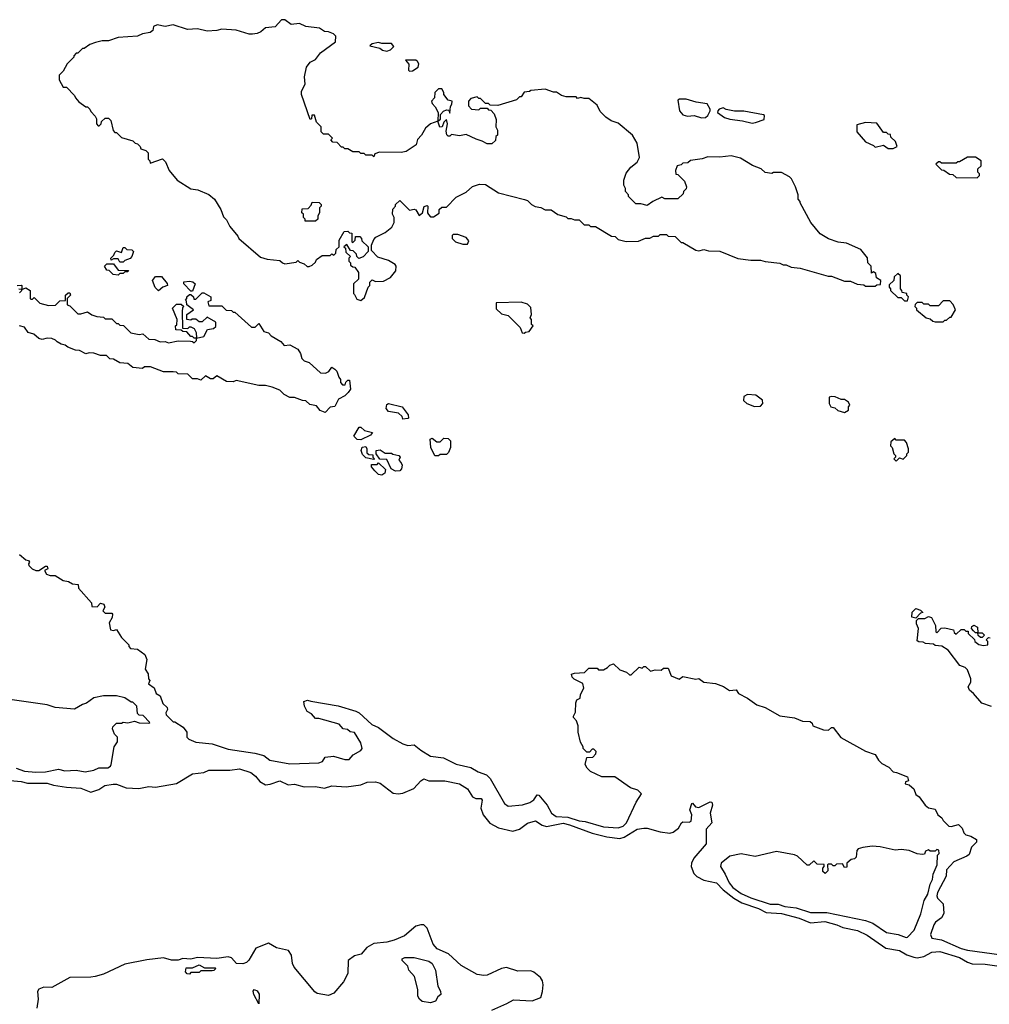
# Model space of a CAD drawing. Extents: x 2494106 to 2685573, y 758056 to 915185.
# Tile 164 of 256: x 2628706 to 2634700, y 783984 to 790068. Entities that reach past the tile are written whole.
import ezdxf

# ---------------------------------------------------------------- set-up
doc = ezdxf.new("R2010")
doc.units = 0

msp = doc.modelspace()

# ---------------------------------------------------------------- linework, layer by layer
at = {"layer": '0CON05XD'}
for points in [[(2630815, 788332.5), (2630838.3, 788351.7), (2630860, 788415), (2630870, 788425), (2630870, 788445), (2630885, 788460), (2630905, 788450), (2630955, 788452.5), (2630997.5, 788475), (2631031.2, 788515), (2631033.9, 788543.9), (2631026.7, 788555), (2630985, 788580), (2630920.7, 788600.7), (2630881.7, 788641.7), (2630880, 788675), (2630895, 788710), (2630907, 788723), (2630965, 788753.3), (2631007.5, 788785), (2631020, 788815), (2631020, 788845), (2631010, 788865), (2631013, 788897), (2631030, 788915), (2631030, 788925), (2631055, 788950), (2631115, 788890), (2631145, 788897.5), (2631155, 788892.5), (2631175, 788857.5), (2631196.2, 788873.8), (2631207, 788913), (2631225, 788920), (2631230, 788915), (2631227.5, 788875), (2631233, 788863), (2631245, 788850), (2631265, 788850), (2631298.3, 788871.7), (2631300, 788895), (2631315, 788910), (2631345, 788910), (2631405, 788970), (2631465, 789002.5), (2631505, 789037.5), (2631548.3, 789051.7), (2631585, 789050), (2631665, 788997.5), (2631827, 788957), (2631845, 788950), (2631870, 788925), (2631893, 788913), (2631927, 788907), (2631955, 788892.5), (2631991.7, 788891.7), (2632033, 788863), (2632085, 788850), (2632095, 788840), (2632115, 788840), (2632135, 788830), (2632165, 788830), (2632195, 788800), (2632225, 788800), (2632235, 788790), (2632265, 788790), (2632365, 788730), (2632387, 788727), (2632405, 788710), (2632455, 788697.5), (2632531.7, 788698.3), (2632575, 788717.5), (2632601.7, 788718.3), (2632625, 788730), (2632655, 788730), (2632665, 788740), (2632705, 788740), (2632715, 788730), (2632758.3, 788728.3), (2632795, 788690), (2632805, 788690), (2632885, 788642.5), (2632905, 788640), (2632935, 788647.5), (2632965, 788640), (2633035, 788637.5), (2633145, 788592.5), (2633225, 788582.5), (2633285, 788582.5), (2633315, 788572.5), (2633405, 788562.5), (2633425, 788552.5), (2633445, 788552.5), (2633475, 788537.5), (2633531.7, 788531.7), (2633703.6, 788483.6), (2633725, 788482.5), (2633805, 788452.5), (2633841.7, 788451.7), (2633883, 788433), (2633925, 788430), (2633935, 788420), (2633995, 788420), (2634005, 788430), (2634028.3, 788431.7), (2634030, 788455), (2634001.7, 788471.7), (2633998.3, 788498.3), (2633985, 788510), (2633971.7, 788501.7), (2633970, 788545), (2633950, 788565), (2633947, 788597), (2633905, 788647.5), (2633816.4, 788686.4), (2633765, 788692.5), (2633705, 788712.5), (2633653.6, 788743.6), (2633597.5, 788815), (2633530, 788935), (2633530, 788945), (2633518.3, 788958.3), (2633517.5, 788985), (2633502.5, 789035), (2633477.5, 789085), (2633465, 789097.5), (2633415, 789122.5), (2633365, 789122.5), (2633355, 789117.5), (2633315, 789122.5), (2633290, 789145), (2633236.4, 789166.4), (2633161.7, 789211.7), (2633105, 789226.2), (2633035, 789218.8), (2632960.7, 789219.3), (2632925, 789207.5), (2632853, 789197), (2632837, 789183), (2632805, 789180), (2632795, 789170), (2632770, 789165), (2632760, 789135), (2632763, 789113), (2632775, 789110), (2632815, 789070), (2632827.5, 789035), (2632827, 789023), (2632810, 789005), (2632808.3, 788991.7), (2632775, 788960), (2632695, 788960), (2632675, 788970), (2632620, 788945), (2632585, 788920), (2632545, 788930), (2632515, 788930), (2632470, 788975), (2632470, 788985), (2632450, 789005), (2632450, 789025), (2632440, 789045), (2632440, 789075), (2632455, 789120), (2632483.6, 789156.4), (2632523, 789187), (2632537.5, 789215), (2632522.5, 789305), (2632493.3, 789355), (2632405, 789427.5), (2632363.3, 789443.3), (2632330, 789465), (2632295, 789500), (2632275, 789540), (2632225, 789580), (2632195, 789580), (2632175, 789587.5), (2632155, 789580), (2632145, 789590), (2632085, 789590), (2632055, 789600), (2632025, 789620), (2632005, 789620), (2631955, 789637.5), (2631865, 789630), (2631857, 789623), (2631825, 789620), (2631805, 789590), (2631795, 789590), (2631777, 789573), (2631661.7, 789538.3), (2631615, 789540), (2631605, 789550), (2631585, 789550), (2631555, 789580), (2631545, 789580), (2631535, 789590), (2631495, 789580), (2631480, 789565), (2631480, 789535), (2631500, 789515), (2631545, 789510), (2631555, 789520), (2631595, 789520), (2631605, 789510), (2631618.3, 789508.3), (2631640, 789485), (2631651.7, 789451.7), (2631650, 789405), (2631660, 789385), (2631660, 789355), (2631650, 789345), (2631648.3, 789321.7), (2631625, 789300), (2631595, 789300), (2631565, 789317.5), (2631528.3, 789328.3), (2631465, 789357.5), (2631425, 789350), (2631375, 789357.5), (2631365, 789347.5), (2631355, 789347.5), (2631346.4, 789356.4), (2631341.7, 789378.3), (2631350, 789425), (2631345, 789450), (2631327.5, 789435), (2631317.5, 789405), (2631304, 789404), (2631290, 789440), (2631307, 789453), (2631308.3, 789481.7), (2631325, 789502.5), (2631345, 789510), (2631358.3, 789508.3), (2631365, 789490), (2631368.3, 789531.7), (2631377.5, 789545), (2631380, 789565), (2631355, 789570), (2631327.5, 789605), (2631327.5, 789617.5), (2631315, 789640), (2631295, 789640), (2631273, 789617), (2631270, 789585), (2631252.5, 789565), (2631255, 789550), (2631275, 789530), (2631292.5, 789495), (2631290, 789440), (2631245, 789423.3), (2631215, 789396.7), (2631190, 789355), (2631165, 789327.5), (2631157.5, 789295), (2631095, 789253.8), (2631065, 789246.7), (2630930.7, 789249.3), (2630901.7, 789238.3), (2630895, 789220), (2630885, 789230), (2630845, 789230), (2630835, 789240), (2630815, 789240), (2630805, 789250), (2630765, 789250), (2630735, 789270), (2630715, 789270), (2630705, 789280), (2630695, 789280), (2630668.3, 789308.3), (2630641.7, 789311.7), (2630630, 789325), (2630640, 789335), (2630615, 789360), (2630585, 789360), (2630570, 789375), (2630570, 789405), (2630540, 789435), (2630528.3, 789478.3), (2630511.7, 789478.3), (2630510, 789455), (2630501.7, 789451.7), (2630447.5, 789605), (2630447.5, 789625), (2630471.7, 789668.3), (2630466.2, 789715), (2630480, 789775), (2630502.5, 789805), (2630535, 789822.5), (2630565, 789863.3), (2630658.3, 789931.7), (2630660, 789965), (2630645, 789980), (2630615, 789992.5), (2630590, 789995), (2630560, 790015), (2630475, 790026.2), (2630435, 790043.3), (2630385, 790037.5), (2630345, 790066.7), (2630335, 790067.5), (2630324.1, 790065.9), (2630285, 790023.3), (2630225, 790017.5), (2630196.7, 789993.3), (2630175, 789982.5), (2630145, 789977.5), (2630125, 789977.5), (2630045, 790002.5), (2629955, 790008.8), (2629925, 790000), (2629865, 789997.5), (2629805, 790010), (2629743.6, 790006.4), (2629655.7, 790035.7), (2629605, 790026), (2629555, 790036.2), (2629532.5, 790025), (2629528.3, 790001.7), (2629511.7, 789988.3), (2629465, 789980), (2629435, 789966.7), (2629315, 789956.7), (2629255, 789937.5), (2629215, 789937.5), (2629175, 789927.5), (2629140, 789915), (2629105, 789890), (2629095, 789890), (2629065, 789860), (2629055, 789860), (2629040, 789845), (2629040, 789835), (2629000, 789795), (2628975, 789750), (2628950, 789725), (2628950, 789695), (2628975, 789650), (2628995, 789650), (2629045, 789600), (2629050, 789585), (2629070.7, 789560.7), (2629115, 789530), (2629125, 789530), (2629140, 789515), (2629145, 789500), (2629171.7, 789471.7), (2629180, 789455), (2629180, 789425), (2629191.7, 789411.7), (2629198.3, 789411.7), (2629210, 789425), (2629211.7, 789438.3), (2629235, 789460), (2629255, 789460), (2629270, 789445), (2629283, 789383), (2629295, 789370), (2629305, 789370), (2629335, 789340), (2629405, 789320), (2629420, 789305), (2629435, 789300), (2629450, 789285), (2629455, 789270), (2629485, 789260), (2629500, 789245), (2629500, 789205), (2629510, 789195), (2629511.7, 789181.7), (2629588.3, 789208.3), (2629608.3, 789188.3), (2629630, 789135), (2629680, 789075), (2629763, 789023), (2629807, 789017), (2629875, 788987.5), (2629909.3, 788959.3), (2629950, 788895), (2629965, 788850), (2629985, 788830), (2630005, 788790), (2630055, 788730), (2630060, 788715), (2630195, 788600), (2630235, 788587.5), (2630315, 788580), (2630330, 788565), (2630345, 788560), (2630415, 788570), (2630425, 788580), (2630435, 788570), (2630465, 788560), (2630483, 788543), (2630495, 788542.5), (2630515, 788550), (2630535, 788570), (2630540, 788585), (2630575, 788610), (2630625, 788610), (2630635, 788620), (2630648.3, 788611.7), (2630660, 788625), (2630661.7, 788648.3), (2630680, 788665), (2630680, 788705), (2630711.7, 788758.3), (2630735, 788760), (2630745, 788750), (2630758.3, 788748.3), (2630760, 788695), (2630765, 788690), (2630780, 788705), (2630781.7, 788728.3), (2630808.3, 788728.3), (2630820, 788715), (2630821.7, 788701.7), (2630860, 788665), (2630860, 788635), (2630828.3, 788601.7), (2630801.7, 788591.7), (2630790, 788605), (2630788.3, 788618.3), (2630768.3, 788638.3), (2630751.7, 788641.7), (2630728.3, 788678.3), (2630710, 788665), (2630720, 788655), (2630721.7, 788631.7), (2630750, 788605), (2630740, 788595), (2630740, 788575), (2630750, 788565), (2630751.7, 788551.7), (2630765, 788540), (2630778.3, 788538.3), (2630800, 788505), (2630800, 788465), (2630770, 788435), (2630770, 788375), (2630775, 788370), (2630790.7, 788340.7), (2630815, 788332.5)], [(2630975, 789872.5), (2630998.3, 789881.7), (2631018.3, 789901.7), (2631005, 789920), (2630945, 789920), (2630925, 789927.5), (2630885, 789917.5), (2630870, 789905), (2630931.7, 789891.7), (2630948.3, 789878.3), (2630975, 789872.5)], [(2631115, 789750), (2631135, 789752.5), (2631170, 789775), (2631172.5, 789795), (2631165, 789810), (2631155, 789817.5), (2631091.7, 789818.3), (2631111.7, 789791.7), (2631110, 789755), (2631115, 789750)], [(2632921.7, 789461.7), (2632945, 789463.8), (2632960, 789475), (2632973.8, 789505), (2632973.8, 789515), (2632955, 789547.5), (2632887, 789557), (2632826.1, 789576.1), (2632785, 789576.7), (2632775, 789570), (2632783.8, 789505), (2632805, 789480), (2632835, 789471.2), (2632875, 789476.2), (2632921.7, 789461.7)], [(2633235, 789427.5), (2633255, 789432.5), (2633308.3, 789451.7), (2633310, 789475), (2633305, 789480), (2633181.7, 789501.7), (2633125, 789502.5), (2633073, 789513), (2633055, 789522.5), (2633030, 789515), (2633022.5, 789505), (2633020, 789495), (2633063.9, 789463.9), (2633095, 789452.5), (2633175, 789443.3), (2633235, 789427.5)], [(2634105, 789272.5), (2634130, 789285), (2634120, 789315), (2634091.7, 789341.7), (2634088.3, 789358.3), (2634075, 789360), (2634065, 789370), (2634045, 789370), (2634005, 789427.5), (2633935, 789432.5), (2633881.7, 789418.3), (2633880, 789375), (2633935, 789312.5), (2633985, 789290), (2633995, 789280), (2634045, 789292.5), (2634075, 789272.5), (2634105, 789272.5)], [(2634625, 789090), (2634640, 789105), (2634640, 789115), (2634630, 789125), (2634630, 789145), (2634650, 789165), (2634650, 789195), (2634615, 789217.5), (2634565, 789217.5), (2634515, 789190), (2634505, 789190), (2634495, 789180), (2634405, 789180), (2634395, 789190), (2634385, 789190), (2634370, 789175), (2634405, 789140), (2634418.3, 789138.3), (2634453, 789113), (2634475, 789110), (2634495, 789092.5), (2634625, 789090)], [(2630471.7, 788821.7), (2630470, 788835), (2630460, 788845), (2630460, 788865), (2630450, 788875), (2630451.7, 788898.3), (2630488.3, 788901.7), (2630508.3, 788921.7), (2630515, 788940), (2630557, 788937), (2630570, 788925), (2630570, 788915), (2630560, 788905), (2630560, 788875), (2630550, 788855), (2630550, 788835), (2630535, 788822.5), (2630471.7, 788821.7)], [(2631475, 788680), (2631481.7, 788701.7), (2631465, 788722.5), (2631415, 788740), (2631385, 788740), (2631380, 788735), (2631380, 788715), (2631400, 788695), (2631445, 788680), (2631475, 788680)], [(2629345, 788570), (2629325, 788570), (2629315, 788590), (2629285, 788590), (2629271.7, 788581.7), (2629270, 788595), (2629288.3, 788611.7), (2629295, 788630), (2629305, 788640), (2629335, 788630), (2629345, 788660), (2629355, 788660), (2629368.3, 788648.3), (2629400, 788645), (2629410, 788635), (2629400, 788605), (2629388.3, 788591.7), (2629355, 788580), (2629345, 788570)], [(2629315, 788490), (2629283, 788493), (2629258.3, 788518.3), (2629245, 788520), (2629230, 788545), (2629245, 788560), (2629285, 788560), (2629315, 788520), (2629378.3, 788518.3), (2629375, 788510), (2629355, 788510), (2629345, 788500), (2629325, 788500), (2629315, 788490)], [(2629565, 788392.5), (2629543, 788413), (2629527.5, 788455), (2629545, 788480), (2629581.7, 788481.7), (2629618.3, 788438.3), (2629620, 788425), (2629590, 788415), (2629565, 788392.5)], [(2634195, 788330), (2634200, 788355), (2634190, 788365), (2634190, 788375), (2634161.7, 788381.7), (2634160, 788395), (2634150, 788405), (2634150, 788485), (2634135, 788500), (2634111.7, 788478.3), (2634110, 788455), (2634081.7, 788428.3), (2634080, 788415), (2634090, 788405), (2634090, 788395), (2634135, 788350), (2634155, 788350), (2634175, 788330), (2634195, 788330)], [(2628690, 788425), (2628715, 788427.5), (2628720, 788425), (2628720, 788400), (2628745, 788410), (2628770, 788395), (2628770, 788345), (2628775, 788340), (2628785, 788340), (2628795, 788350), (2628830, 788315), (2628885, 788302.5), (2628927, 788303), (2628955, 788330), (2628988.3, 788331.7), (2628990, 788365), (2629005, 788380), (2629015, 788380), (2629020, 788365), (2629000, 788345), (2629000, 788305), (2629015, 788300), (2629065, 788250), (2629085, 788250), (2629125, 788262.5), (2629153, 788243), (2629183, 788233), (2629225, 788230), (2629235, 788220), (2629275, 788220), (2629305, 788190), (2629315, 788190), (2629325, 788180), (2629348.3, 788178.3), (2629393, 788133), (2629445, 788122.5), (2629467.5, 788127.5), (2629505, 788092.5), (2629541.7, 788091.7), (2629575, 788077.5), (2629605, 788080), (2629625, 788070), (2629685, 788082.5), (2629761.7, 788081.7), (2629775, 788080), (2629785, 788070), (2629800, 788085), (2629800, 788100), (2629785, 788100), (2629775, 788110), (2629765, 788110), (2629738.3, 788138.3), (2629715, 788140), (2629705, 788150), (2629671.7, 788151.7), (2629670, 788175), (2629677, 788183), (2629680, 788215), (2629650, 788285), (2629675, 788310), (2629705, 788310), (2629720, 788295), (2629713, 788287), (2629710, 788265), (2629711.7, 788161.7), (2629745, 788160), (2629755, 788170), (2629765, 788170), (2629785, 788160), (2629797.5, 788135), (2629800, 788100), (2629845, 788110), (2629867, 788153), (2629905, 788160), (2629918.3, 788171.7), (2629918.3, 788198.3), (2629865, 788230), (2629835, 788200), (2629815, 788200), (2629795, 788217.5), (2629773, 788217), (2629765, 788210), (2629740, 788215), (2629740, 788245), (2629780, 788275), (2629740, 788305), (2629737.5, 788327.5), (2629730, 788335), (2629740, 788345), (2629740, 788355), (2629755, 788370), (2629765, 788370), (2629780, 788355), (2629781.7, 788341.7), (2629795, 788340), (2629835, 788380), (2629845, 788380), (2629887.5, 788355), (2629888.3, 788331.7), (2629870, 788325), (2629875, 788300), (2629955, 788300), (2629983, 788273), (2630015, 788270), (2630025, 788260), (2630035, 788260), (2630138.3, 788168.3), (2630161.7, 788168.3), (2630185, 788190), (2630215, 788140), (2630245, 788132.5), (2630260, 788115), (2630319.3, 788079.3), (2630340, 788055), (2630375, 788057.5), (2630425, 788032.5), (2630442.5, 788005), (2630450, 787975), (2630465, 787960), (2630495, 787950), (2630566.4, 787886.4), (2630596.1, 787883.9), (2630617, 787893), (2630635, 787920), (2630655, 787907.5), (2630667.5, 787895), (2630678.3, 787858.3), (2630690, 787845), (2630690, 787825), (2630701.7, 787811.7), (2630718.3, 787811.7), (2630721.7, 787828.3), (2630735, 787840), (2630745, 787840), (2630750, 787785), (2630737.5, 787765), (2630715, 787742.5), (2630677, 787723), (2630655, 787677.5), (2630625, 787672.5), (2630595, 787640), (2630563.6, 787653.6), (2630541.7, 787681.7), (2630499.3, 787689.3), (2630475, 787712.5), (2630453.6, 787713.6), (2630405, 787732.5), (2630375, 787732.5), (2630340.7, 787750.7), (2630315, 787777.5), (2630267, 787797), (2630225, 787806.7), (2630185, 787807.5), (2630045, 787837.5), (2630025, 787830), (2629985, 787832.5), (2629925, 787867.5), (2629901.7, 787848.3), (2629885, 787847.5), (2629855, 787866.7), (2629825, 787840), (2629805, 787847.5), (2629775, 787847.5), (2629745, 787876.7), (2629685, 787880), (2629675, 787890), (2629655, 787892.5), (2629595, 787892.5), (2629515, 787922.5), (2629478.3, 787921.7), (2629465, 787912.5), (2629405, 787917.5), (2629375, 787942.5), (2629325, 787947.5), (2629285, 787970), (2629263, 787973), (2629241.7, 787991.7), (2629205, 787992.5), (2629165, 788007.5), (2629135, 788010), (2629115, 788002.5), (2629075, 788022.5), (2629050, 788025), (2629003.9, 788043.9), (2628987, 788057), (2628963, 788063), (2628937, 788077), (2628928.3, 788088.3), (2628905, 788096.7), (2628875, 788098.8), (2628845, 788091.2), (2628825, 788096.7), (2628793.6, 788123.6), (2628757.5, 788135), (2628735, 788167.5), (2628705, 788176.7)], [(2628705, 788380), (2628720, 788395), (2628720, 788400), (2628701.7, 788401.7)], [(2629775, 788390), (2629765, 788390), (2629720, 788435), (2629721.7, 788448.3), (2629755, 788452.5), (2629777, 788447), (2629790, 788435), (2629775, 788390)], [(2631825, 788130), (2631833, 788137), (2631855, 788140), (2631880, 788175), (2631870, 788185), (2631870, 788215), (2631862.5, 788225), (2631870, 788245), (2631865, 788290), (2631845, 788310), (2631805, 788322.5), (2631651.7, 788318.3), (2631651.7, 788281.7), (2631685, 788250), (2631725, 788240), (2631800, 788165), (2631811.7, 788131.7), (2631825, 788130)], [(2634415, 788200), (2634425, 788210), (2634435, 788210), (2634455, 788230), (2634465, 788230), (2634490, 788275), (2634477, 788307), (2634455, 788330), (2634415, 788330), (2634385, 788300), (2634335, 788300), (2634325, 788310), (2634295, 788310), (2634285, 788320), (2634255, 788320), (2634241.7, 788308.3), (2634240, 788295), (2634250, 788285), (2634250, 788275), (2634310, 788225), (2634335, 788220), (2634350, 788205), (2634365, 788200), (2634415, 788200)], [(2633248.3, 787678.3), (2633285, 787680), (2633300, 787695), (2633297, 787717), (2633257, 787747), (2633205, 787752.5), (2633181.7, 787738.3), (2633180, 787715), (2633200, 787695), (2633248.3, 787678.3)], [(2633805, 787640), (2633830, 787655), (2633830, 787675), (2633837.5, 787685), (2633830, 787705), (2633805, 787720), (2633785, 787720), (2633747, 787737), (2633725, 787740), (2633710, 787735), (2633710, 787695), (2633720, 787675), (2633745, 787670), (2633763.3, 787653.3), (2633805, 787640)], [(2631075, 787600), (2631070, 787615), (2631047, 787637), (2630985, 787647.5), (2630972.5, 787665), (2630975, 787690), (2630985, 787696.7), (2631070, 787675), (2631107.5, 787625), (2631110, 787605), (2631105, 787602.5), (2631075, 787600)], [(2630815, 787472.5), (2630793, 787473), (2630772.5, 787495), (2630805, 787550), (2630815, 787550), (2630838.3, 787528.3), (2630887, 787517), (2630875, 787500), (2630815, 787472.5)], [(2631271.7, 787371.7), (2631247.5, 787425), (2631242.5, 787475), (2631255, 787482.5), (2631285, 787460), (2631305, 787460), (2631328.3, 787481.7), (2631355, 787480), (2631370, 787465), (2631370, 787425), (2631357, 787393), (2631345, 787380), (2631305, 787380), (2631295, 787372.5), (2631271.7, 787371.7)], [(2630895, 787350), (2630845, 787360), (2630825, 787380), (2630817.5, 787405), (2630823.6, 787426.4), (2630845, 787430), (2630852.5, 787415), (2630851.7, 787391.7), (2630865, 787380), (2630888.3, 787378.3), (2630890, 787365), (2630900, 787355), (2630895, 787350)], [(2634125, 787340), (2634145, 787360), (2634168.3, 787351.7), (2634190, 787375), (2634190, 787385), (2634200, 787395), (2634200, 787415), (2634187.5, 787455), (2634175, 787470), (2634125, 787470), (2634115, 787480), (2634091.7, 787458.3), (2634090, 787435), (2634100, 787425), (2634110, 787385), (2634120, 787375), (2634120, 787365), (2634110, 787355), (2634125, 787340)], [(2631028.3, 787278.3), (2631001.7, 787291.7), (2630975, 787350), (2630931.7, 787351.7), (2630910, 787385), (2630910, 787405), (2630935, 787410), (2630965, 787390), (2631005, 787390), (2631013, 787383), (2631050, 787375), (2631057.5, 787365), (2631050, 787345), (2631065, 787330), (2631070, 787315), (2631067, 787293), (2631055, 787280), (2631028.3, 787278.3)], [(2630945, 787253.3), (2630925, 787257.5), (2630900.7, 787280.7), (2630880, 787305), (2630881.7, 787318.3), (2630915, 787320), (2630925, 787330), (2630968.3, 787288.3), (2630962.5, 787265), (2630945, 787253.3)], [(2628705, 786763.3), (2628745, 786730), (2628760, 786725), (2628767.5, 786715), (2628760, 786705), (2628762.5, 786695), (2628782.5, 786675), (2628805, 786663.8), (2628825, 786663.3), (2628865, 786690), (2628875, 786690), (2628880, 786675), (2628860, 786665), (2628871.7, 786641.7), (2628893.6, 786633.6), (2628925, 786632.5), (2628975, 786602.5), (2629007, 786597), (2629032.5, 786582.5), (2629068.3, 786578.3), (2629070, 786555), (2629150, 786465), (2629151.7, 786441.7), (2629185, 786440), (2629205, 786462.5), (2629225.9, 786455.9), (2629231.7, 786438.3), (2629220, 786415), (2629235, 786400), (2629275, 786400), (2629280, 786395), (2629277, 786373), (2629258.3, 786341.7), (2629267, 786297), (2629285, 786292.5), (2629305, 786300), (2629335, 786250), (2629380, 786205), (2629380, 786195), (2629391.7, 786181.7), (2629435, 786177.5), (2629480, 786145), (2629492.5, 786115), (2629482.5, 786055), (2629500, 786025), (2629502.5, 785995), (2629510, 785985), (2629503, 785963), (2629538.3, 785938.3), (2629550, 785905), (2629575, 785890), (2629591.7, 785841.7), (2629617, 785817), (2629620, 785805), (2629610, 785785), (2629611.7, 785771.7), (2629655, 785730), (2629665, 785730), (2629716.4, 785696.4), (2629740, 785665), (2629740, 785635), (2629751.7, 785621.7), (2629795, 785602.5), (2629895, 785593.8), (2629995, 785561.2), (2630160, 785535), (2630215, 785521.2), (2630253.1, 785493.1), (2630375, 785468.6), (2630555, 785476.7), (2630577.5, 785485), (2630595, 785510), (2630645, 785516.7), (2630715, 785496.2), (2630743, 785497), (2630767.5, 785525), (2630815, 785552.5), (2630822.5, 785565), (2630815, 785600), (2630775, 785662.5), (2630748.3, 785668.3), (2630732.5, 785682.5), (2630706.4, 785686.4), (2630680, 785715), (2630555, 785750), (2630535, 785750), (2630509.3, 785779.3), (2630483.6, 785793.6), (2630466.1, 785826.1), (2630463.3, 785855), (2630485, 785862), (2630505, 785855.8), (2630675, 785828.9), (2630783.3, 785795), (2630805, 785784), (2630883.3, 785713.3), (2630925, 785694.3), (2631015, 785625.8), (2631075, 785593.1), (2631105, 785581.9), (2631145, 785586.7), (2631185, 785553.3), (2631245, 785516.9), (2631326, 785506), (2631405, 785468.2), (2631495, 785446.7), (2631539.6, 785419.6), (2631590.8, 785400.8), (2631615, 785378.8), (2631703.9, 785223.9), (2631725, 785207.5), (2631815, 785215.8), (2631859.4, 785230.6), (2631885, 785246.7), (2631905, 785277.5), (2631915, 785276.7), (2631965.8, 785215)], [(2634245, 786370), (2634220, 786375), (2634223, 786407), (2634245, 786430), (2634275, 786420), (2634290, 786405), (2634275, 786400), (2634245, 786370)], [(2634713.9, 785823.9), (2634653.9, 785843.9), (2634602.5, 785905), (2634577.5, 785925), (2634570, 785945), (2634586.4, 785973.6), (2634586.7, 785995), (2634565, 786050), (2634550, 786065), (2634517, 786077), (2634445, 786172.5), (2634406.4, 786196.4), (2634365, 786200), (2634355, 786210), (2634305, 786212.5), (2634291.7, 786221.7), (2634265, 786223.3), (2634255, 786230), (2634262.5, 786305), (2634250, 786335), (2634250, 786355), (2634261.7, 786368.3), (2634301.7, 786368.3), (2634325, 786380), (2634343, 786373), (2634367.5, 786325), (2634370, 786285), (2634375, 786280), (2634403, 786307), (2634425, 786310), (2634478.3, 786298.3), (2634481.7, 786281.7), (2634495, 786270), (2634525, 786300), (2634545, 786300), (2634555, 786290), (2634568.3, 786288.3), (2634570, 786275), (2634608.3, 786238.3), (2634610, 786225), (2634635, 786207.5), (2634665, 786200), (2634690, 786205), (2634690, 786225), (2634680, 786235), (2634695, 786250), (2634705, 786247.5)], [(2634655, 786250), (2634645, 786250), (2634631.7, 786261.7), (2634630, 786280), (2634615, 786280), (2634601.7, 786291.7), (2634590, 786305), (2634591.7, 786318.3), (2634605, 786326.7), (2634626.7, 786315), (2634630, 786280), (2634655, 786280), (2634670, 786265), (2634655, 786250)], [(2631965.8, 785215), (2631993.8, 785165), (2632022.5, 785145), (2632095, 785140.4), (2632165, 785117.1), (2632202.5, 785112.5), (2632315, 785081.1), (2632406, 785074), (2632436, 785085), (2632458, 785105), (2632516.4, 785233.6), (2632550, 785285), (2632527, 785307), (2632481.7, 785321.7), (2632385, 785390), (2632305, 785390), (2632235, 785422.5), (2632213.6, 785443.6), (2632202.5, 785465), (2632211.7, 785508.3), (2632248.3, 785511.7), (2632268.3, 785531.7), (2632270, 785545), (2632255, 785560), (2632245, 785560), (2632228.3, 785541.7), (2632211.7, 785541.7), (2632190, 785565), (2632190, 785575), (2632173, 785603), (2632157.5, 785665), (2632157.5, 785705), (2632147.5, 785735), (2632130, 785755), (2632130, 785765), (2632141.7, 785788.3), (2632143, 785847), (2632150, 785865), (2632170, 785875), (2632173, 785897), (2632192.5, 785937.5), (2632186.2, 785965), (2632133.6, 785993.6), (2632121.9, 786005), (2632116.7, 786023.3), (2632135, 786030), (2632196.7, 786033.3), (2632225, 786060), (2632275, 786060), (2632285, 786050), (2632315, 786050), (2632340, 786065), (2632355, 786080), (2632377.5, 786087.5), (2632415, 786050), (2632457, 786037), (2632475, 786020), (2632485, 786020), (2632535, 786067.5), (2632555, 786060), (2632565, 786070), (2632575, 786070), (2632605, 786042.5), (2632635, 786050), (2632671.7, 786048.3), (2632685, 786060), (2632715, 786060), (2632733.6, 786013.6), (2632783, 785993), (2632805, 786010), (2632885, 785992.5), (2632905, 785997.5), (2632935, 785973.3), (2633006.4, 785966.4), (2633057, 785947), (2633093, 785923), (2633135, 785927.5), (2633150, 785905), (2633206.1, 785876.1), (2633262.5, 785835), (2633315, 785816.7), (2633405, 785766.7), (2633495, 785753.3), (2633545, 785732.5), (2633591.7, 785731.7), (2633605, 785720), (2633610, 785705), (2633675, 785680), (2633705, 785677.5), (2633725, 785693.3), (2633735, 785693.3), (2633781.7, 785631.7), (2633935, 785547.5), (2633995, 785527.5), (2634015, 785492.5), (2634035, 785472.5), (2634079.3, 785449.3), (2634105, 785420), (2634127, 785417), (2634195, 785390), (2634200, 785365), (2634181.7, 785358.3), (2634180, 785345), (2634205, 785340), (2634220, 785325), (2634232.5, 785315), (2634245, 785280), (2634266.4, 785266.4), (2634303.6, 785213.6), (2634325, 785197.5), (2634365, 785190), (2634382.5, 785155), (2634406.4, 785136.4), (2634415, 785120), (2634450, 785085), (2634465, 785082.5), (2634510, 785095), (2634533, 785073), (2634543, 785043), (2634555, 785030), (2634585, 785022.5), (2634621.7, 785001.7), (2634620, 784985), (2634590, 784955), (2634575, 784910), (2634561.7, 784898.3), (2634480, 784865), (2634436.2, 784815), (2634433.8, 784775), (2634380.5, 784675), (2634375.3, 784655), (2634380, 784640), (2634414.5, 784605), (2634418.5, 784545), (2634405, 784517.8), (2634367.9, 784492.1), (2634356.7, 784475), (2634337.1, 784415), (2634345, 784392.5), (2634405, 784382.1), (2634525, 784328.9), (2634565, 784317.5), (2634775, 784289.4)], [(2628685, 785441.8), (2628735, 785424.7), (2628805, 785417.6), (2628865, 785420.3), (2628945, 785437.3), (2628985, 785427.3), (2629055, 785430.9), (2629110.3, 785419.7), (2629165, 785431.4), (2629195, 785445.8), (2629250, 785445), (2629267.5, 785455), (2629272.5, 785465), (2629290, 785575), (2629310, 785605), (2629310, 785635), (2629293, 785653), (2629280, 785685), (2629281.7, 785698.3), (2629305, 785720), (2629335, 785720), (2629345, 785727.5), (2629375, 785722.5), (2629415, 785732.5), (2629445, 785722.5), (2629505, 785720), (2629510, 785725), (2629468.3, 785768.3), (2629445, 785770), (2629435, 785780), (2629430, 785825), (2629405, 785850), (2629395, 785850), (2629355, 785877.5), (2629305, 785890), (2629225, 785890), (2629165, 785877.5), (2629120, 785845), (2629093.3, 785836.7), (2629045, 785807.5), (2628925, 785816.7), (2628875, 785833.3), (2628645, 785867.5)], [(2628625, 785369.6), (2628715, 785360), (2628755, 785349.2), (2628875, 785349.5), (2628915, 785337.8), (2628994.4, 785324.4), (2629085, 785318.8), (2629145, 785294.4), (2629195, 785310), (2629233.3, 785336.7), (2629284.3, 785344.3), (2629305, 785344.4), (2629365, 785320.6), (2629442.7, 785317.3), (2629505, 785330), (2629545, 785325.6), (2629675, 785347.5), (2629775, 785408), (2629845, 785415.8), (2629875, 785430.8), (2630005, 785430.8), (2630065, 785439.2), (2630135, 785416), (2630163.2, 785393.2), (2630189.5, 785359.5), (2630225, 785340.6), (2630255, 785343.1), (2630315, 785363.8), (2630365, 785340.8), (2630405, 785344.3), (2630465, 785327.5), (2630535, 785328.9), (2630590.3, 785319.7), (2630635, 785334.2), (2630725, 785326.7), (2630815, 785340.5), (2630855, 785357.1), (2630905, 785359.4), (2630935, 785349.4), (2631015, 785287.5), (2631045.4, 785284.6), (2631075, 785288.1), (2631143.3, 785316.7), (2631185, 785363.8), (2631205, 785376.7), (2631235, 785363.8), (2631335, 785364.2), (2631425, 785346), (2631474.3, 785314.3), (2631505.5, 785265.5), (2631525, 785255.7), (2631558, 785255), (2631565.5, 785245), (2631556.8, 785195), (2631570.4, 785155), (2631613.2, 785103.2), (2631665, 785074.7), (2631755, 785053.7), (2631795, 785065.8), (2631845, 785102.5), (2631895, 785117.1), (2631935, 785089.6), (2631963.1, 785083.1), (2632065, 785103.8), (2632105, 785092.9), (2632245, 785042.1), (2632335, 785018.9), (2632415, 785007.3), (2632442.7, 785017.3), (2632524, 785065), (2632565, 785071.8), (2632585, 785072.2), (2632665, 785048.6), (2632725, 785040.8), (2632745, 785047.1), (2632778.6, 785071.4), (2632796.2, 785105), (2632805, 785110.8), (2632845, 785108.6), (2632856, 785115), (2632860, 785155), (2632848.8, 785185), (2632860, 785225), (2632865, 785226.7), (2632883.9, 785203.9), (2632905, 785200), (2632975, 785233.8), (2632985, 785233.3), (2632989.2, 785215), (2632973.8, 785165), (2632983.8, 785105), (2632950, 785065), (2632949.1, 784975), (2632872.7, 784887.3), (2632858.8, 784855), (2632857.1, 784835), (2632872.7, 784792.7), (2632892.6, 784772.6), (2632935, 784750.9), (2633013.4, 784733.4), (2633055, 784690.9), (2633120.3, 784640.3), (2633171, 784611), (2633272.9, 784575), (2633320.1, 784550.1), (2633415, 784545.3), (2633524.2, 784515), (2633595, 784487.5), (2633683.3, 784495), (2633758, 784475), (2633795, 784458.8), (2633885, 784440.4), (2633945, 784411.9), (2634060.3, 784330.3), (2634145, 784317.1), (2634190.4, 784290.4), (2634234.2, 784274.2), (2634255, 784271.2), (2634295, 784278.4), (2634345, 784306.7), (2634395, 784310.4), (2634515, 784272.5), (2634565, 784244.6), (2634595, 784233.9), (2634675, 784230.8), (2634805, 784212.9)], [(2634185, 784397.1), (2634195, 784399.4), (2634235, 784441.8), (2634277.6, 784542.4), (2634297.9, 784625), (2634320, 784665), (2634334.6, 784725.4), (2634348.5, 784755), (2634352.6, 784787.4), (2634377.5, 784845), (2634380, 784905), (2634390, 784915), (2634387, 784937), (2634375, 784940), (2634365, 784930), (2634335, 784930), (2634325, 784937.5), (2634305, 784930), (2634298.3, 784911.7), (2634285, 784910), (2634255, 784913.3), (2634205, 784933.3), (2634155, 784940), (2634117, 784937), (2634025, 784956.7), (2633975, 784960), (2633918.3, 784951.7), (2633890, 784945), (2633880, 784935), (2633877, 784893), (2633867, 784883), (2633845, 784877.5), (2633820, 784855), (2633818.3, 784831.7), (2633805, 784830), (2633791.7, 784851.7), (2633755, 784850), (2633745, 784840), (2633735, 784840), (2633725, 784850), (2633705, 784850), (2633700, 784845), (2633701.7, 784808.3), (2633685, 784792.5), (2633670, 784805), (2633670, 784825), (2633680, 784835), (2633678.3, 784848.3), (2633635, 784850), (2633615, 784870), (2633587, 784843), (2633573, 784843), (2633515, 784900), (2633495, 784907.5), (2633385, 784927.5), (2633253, 784897), (2633165, 784913.8), (2633095, 784898.8), (2633042.5, 784855), (2633037.5, 784835), (2633067.3, 784787.3), (2633091.9, 784735), (2633114.6, 784705), (2633165, 784669.3), (2633225, 784641.2), (2633345, 784602.8), (2633395, 784602.5), (2633435, 784588.3), (2633505, 784580.4), (2633595, 784550.4), (2633695, 784550.3), (2633935, 784500.9), (2633980.8, 784485), (2634065, 784426.9), (2634135.6, 784415.6), (2634185, 784397.1)], [(2631625, 783948), (2631718.3, 783988.3), (2631758.8, 784011.2), (2631875, 784006.2), (2631926.7, 784025), (2631937.7, 784062.3), (2631941.5, 784105), (2631938.1, 784128.1), (2631925, 784149.5), (2631885, 784182.5), (2631865, 784191.1), (2631785, 784188.1), (2631715, 784210.5), (2631685, 784205.5), (2631595, 784163.5), (2631575, 784160.9), (2631535, 784168.2), (2631434.2, 784224.2), (2631357.5, 784295), (2631287.5, 784327.5), (2631262.9, 784355), (2631225, 784453.8), (2631205, 784474.3), (2631185, 784475.5), (2631154.1, 784465.9), (2631085, 784407.1), (2631020.9, 784379.1), (2630975, 784367.1), (2630895, 784360), (2630852.5, 784335), (2630816.9, 784293.1), (2630775, 784284), (2630736, 784255), (2630733.6, 784175), (2630706.9, 784123.1), (2630647.4, 784052.6), (2630615, 784039.1), (2630545, 784051.5), (2630530.6, 784060.6), (2630402.3, 784212.3), (2630392.2, 784235), (2630386.7, 784286.7), (2630366.9, 784316.9), (2630293.5, 784333.5), (2630245, 784360.8), (2630165, 784331.2), (2630123.1, 784256.9), (2630107.5, 784242.5), (2630085.9, 784234.1), (2630046.1, 784236.1), (2630015, 784270), (2629995, 784276.2), (2629925, 784267.5), (2629805, 784273.3), (2629763, 784263), (2629715, 784266.7), (2629685, 784257.5), (2629645, 784257.5), (2629595, 784270), (2629491.7, 784258.3), (2629355, 784232.5), (2629225, 784170), (2629173.6, 784156.4), (2629145, 784151.2), (2629015, 784150), (2628905, 784087.5), (2628855, 784090), (2628825, 784077.5), (2628817, 784063), (2628820, 784015), (2628811.1, 783958.9)], [(2631245, 783992.5), (2631195, 784001.2), (2631177.5, 784015), (2631167.5, 784035), (2631167.5, 784075), (2631146.7, 784155), (2631112.5, 784195), (2631105, 784220), (2631070, 784255), (2631070, 784265), (2631087, 784273), (2631145, 784273.3), (2631235, 784251.2), (2631256.7, 784235), (2631276.2, 784195), (2631290, 784095), (2631307.5, 784065), (2631310, 784045), (2631290.7, 784029.3), (2631276.4, 784003.6), (2631245, 783992.5)], [(2629755, 784170), (2629741.7, 784171.7), (2629730, 784185), (2629735, 784210), (2629775, 784210), (2629815, 784226.7), (2629848.3, 784208.3), (2629915, 784210), (2629917.5, 784205), (2629907, 784193), (2629895, 784190), (2629825, 784190), (2629815, 784180), (2629765, 784180), (2629755, 784170)], [(2630185, 783987.5), (2630154.4, 784045), (2630150, 784065), (2630155, 784076.2), (2630175, 784066), (2630187.4, 784047.4), (2630185, 783987.5)]]:
    msp.add_lwpolyline(points, dxfattribs=at)

doc.saveas('drawing.dxf')
